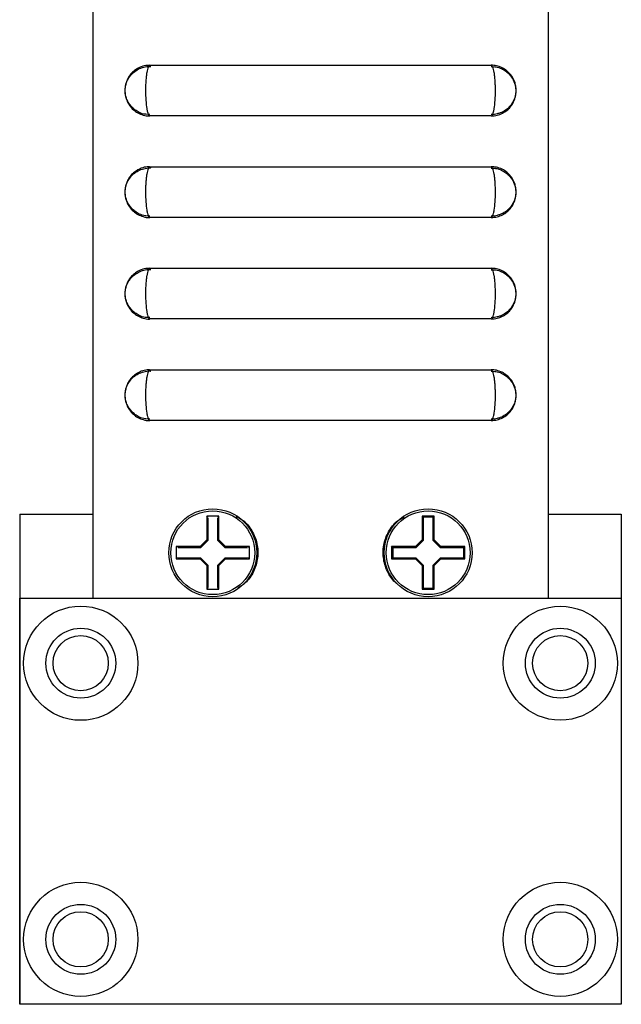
# Model space of a CAD drawing. Header units: inches. Extents: x 3.21 to 13.19, y 2.59 to 9.58.
# Tile 2 of 47: x 3.21 to 3.95, y 4.77 to 5.98. Entities that reach past the tile are written whole.
import ezdxf

# ---------------------------------------------------------------- set-up
doc = ezdxf.new("R2010")
doc.units = ezdxf.units.IN
doc.header["$MEASUREMENT"] = 0

msp = doc.modelspace()

# ---------------------------------------------------------------- linework, layer by layer
at = {"color": 7, "linetype": 'Continuous', "lineweight": 25}
for p, q in [((3.2953, 7.108), (3.2953, 5.272)), ((3.8553, 7.108), (3.8553, 5.272)), ((3.2953, 5.9781), (3.2953, 5.9781)), ((3.2953, 5.9781), (3.2953, 5.9781)), ((3.2953, 5.9781), (3.2953, 5.9781)), ((3.2953, 5.9781), (3.2953, 5.9781)), ((3.2953, 5.9781), (3.2953, 5.9781)), ((3.2953, 5.9771), (3.2953, 5.9771)), ((3.8554, 5.9781), (3.8553, 5.9781)), ((3.8554, 5.9781), (3.8553, 5.9781)), ((3.8554, 5.9781), (3.8553, 5.9781)), ((3.8554, 5.9781), (3.8553, 5.9781)), ((3.8554, 5.9781), (3.8553, 5.9781)), ((3.8554, 5.9771), (3.8553, 5.9771)), ((3.2953, 5.9517), (3.2953, 5.9517)), ((3.2953, 5.9517), (3.2953, 5.9517)), ((3.2953, 5.9517), (3.2953, 5.9517)), ((3.2953, 5.9517), (3.2953, 5.9517)), ((3.2953, 5.9517), (3.2953, 5.9517)), ((3.2953, 5.9508), (3.2953, 5.9508)), ((3.8553, 5.9517), (3.8554, 5.9517)), ((3.8553, 5.9517), (3.8554, 5.9517)), ((3.8553, 5.9517), (3.8554, 5.9517)), ((3.8553, 5.9517), (3.8554, 5.9517)), ((3.8553, 5.9517), (3.8554, 5.9517)), ((3.8553, 5.9508), (3.8554, 5.9508)), ((3.3653, 5.9283), (3.7853, 5.9283)), ((3.7853, 5.9265), (3.79, 5.9263)), ((3.3654, 5.8675), (3.3606, 5.8678)), ((3.7853, 5.8658), (3.3653, 5.8658)), ((3.3653, 5.8033), (3.7853, 5.8033)), ((3.7853, 5.8015), (3.79, 5.8013)), ((3.3654, 5.7425), (3.3606, 5.7428)), ((3.7853, 5.7408), (3.3653, 5.7408)), ((3.3653, 5.6783), (3.7853, 5.6783)), ((3.7853, 5.6765), (3.79, 5.6763)), ((3.3654, 5.6175), (3.3606, 5.6178)), ((3.7853, 5.6158), (3.3653, 5.6158)), ((3.3653, 5.5533), (3.7853, 5.5533)), ((3.7853, 5.5515), (3.79, 5.5513)), ((3.3654, 5.4925), (3.3606, 5.4928)), ((3.7853, 5.4908), (3.3653, 5.4908)), ((3.2053, 5.3755), (3.2053, 5.3755)), ((3.2053, 5.3755), (3.2053, 4.772)), ((3.2053, 5.3755), (3.2053, 4.7755)), ((3.2053, 5.3755), (3.2953, 5.3755)), ((3.4365, 5.3718), (3.4353, 5.373)), ((3.4503, 5.373), (3.4353, 5.373)), ((3.4353, 5.373), (3.4353, 5.3437)), ((3.4366, 5.3717), (3.4367, 5.3717)), ((3.4367, 5.3706), (3.4367, 5.3431)), ((3.449, 5.3717), (3.449, 5.3717)), ((3.449, 5.3431), (3.449, 5.3706)), ((3.4491, 5.3718), (3.4503, 5.373)), ((3.4503, 5.3437), (3.4503, 5.373)), ((3.7153, 5.373), (3.7003, 5.373)), ((3.7003, 5.373), (3.7003, 5.3437)), ((3.7016, 5.3717), (3.7003, 5.373)), ((3.7016, 5.3717), (3.7017, 5.3717)), ((3.7017, 5.3717), (3.7017, 5.3431)), ((3.7137, 5.3717), (3.702, 5.3717)), ((3.714, 5.3717), (3.7153, 5.373)), ((3.714, 5.3717), (3.714, 5.3717)), ((3.714, 5.3431), (3.714, 5.3717)), ((3.7153, 5.3437), (3.7153, 5.373)), ((3.8553, 5.3755), (3.9453, 5.3755)), ((3.9453, 5.3755), (3.9453, 5.272)), ((3.3978, 5.3355), (3.3978, 5.3205)), ((3.399, 5.3343), (3.3978, 5.3355)), ((3.4272, 5.3355), (3.3978, 5.3355)), ((3.4277, 5.3342), (3.4002, 5.3342)), ((3.4353, 5.3437), (3.4272, 5.3355)), ((3.4277, 5.3342), (3.4272, 5.3355)), ((3.4367, 5.3431), (3.4277, 5.3342)), ((3.4367, 5.3431), (3.4353, 5.3437)), ((3.449, 5.3431), (3.4503, 5.3437)), ((3.4579, 5.3342), (3.449, 5.3431)), ((3.4585, 5.3355), (3.4503, 5.3437)), ((3.4579, 5.3342), (3.4585, 5.3355)), ((3.4855, 5.3342), (3.4579, 5.3342)), ((3.4878, 5.3355), (3.4585, 5.3355)), ((3.4865, 5.3342), (3.4865, 5.3342)), ((3.4866, 5.3343), (3.4878, 5.3355)), ((3.4878, 5.3205), (3.4878, 5.3355)), ((3.6922, 5.3355), (3.6628, 5.3355)), ((3.6628, 5.3355), (3.6628, 5.3205)), ((3.6641, 5.3342), (3.6628, 5.3355)), ((3.6642, 5.3342), (3.6641, 5.3342)), ((3.6927, 5.3342), (3.6642, 5.3342)), ((3.7003, 5.3437), (3.6922, 5.3355)), ((3.6927, 5.3342), (3.6922, 5.3355)), ((3.7017, 5.3431), (3.6927, 5.3342)), ((3.7017, 5.3431), (3.7003, 5.3437)), ((3.714, 5.3431), (3.7153, 5.3437)), ((3.7229, 5.3342), (3.714, 5.3431)), ((3.7235, 5.3355), (3.7153, 5.3437)), ((3.7229, 5.3342), (3.7235, 5.3355)), ((3.7515, 5.3342), (3.7229, 5.3342)), ((3.7528, 5.3355), (3.7235, 5.3355)), ((3.7515, 5.3342), (3.7528, 5.3355)), ((3.7515, 5.3342), (3.7515, 5.3342)), ((3.7528, 5.3205), (3.7528, 5.3355)), ((3.6642, 5.3339), (3.6642, 5.3221)), ((3.7515, 5.3221), (3.7515, 5.3339)), ((3.399, 5.3217), (3.3978, 5.3205)), ((3.3978, 5.3205), (3.4272, 5.3205)), ((3.4002, 5.3218), (3.4277, 5.3218)), ((3.4277, 5.3218), (3.4272, 5.3205)), ((3.4272, 5.3205), (3.4353, 5.3124)), ((3.4277, 5.3218), (3.4367, 5.3129)), ((3.4367, 5.3129), (3.4353, 5.3124)), ((3.4353, 5.3124), (3.4353, 5.283)), ((3.4367, 5.3129), (3.4367, 5.2854)), ((3.449, 5.3129), (3.4579, 5.3218)), ((3.449, 5.2854), (3.449, 5.3129)), ((3.449, 5.3129), (3.4503, 5.3124)), ((3.4503, 5.3124), (3.4585, 5.3205)), ((3.4503, 5.283), (3.4503, 5.3124)), ((3.4579, 5.3218), (3.4585, 5.3205)), ((3.4579, 5.3218), (3.4855, 5.3218)), ((3.4585, 5.3205), (3.4878, 5.3205)), ((3.4865, 5.3218), (3.4865, 5.3218)), ((3.4866, 5.3217), (3.4878, 5.3205)), ((3.6641, 5.3218), (3.6628, 5.3205)), ((3.6628, 5.3205), (3.6922, 5.3205)), ((3.6641, 5.3218), (3.6642, 5.3218)), ((3.6642, 5.3218), (3.6927, 5.3218)), ((3.6927, 5.3218), (3.6922, 5.3205)), ((3.6922, 5.3205), (3.7003, 5.3124)), ((3.6927, 5.3218), (3.7017, 5.3129)), ((3.7017, 5.3129), (3.7003, 5.3124)), ((3.7003, 5.3124), (3.7003, 5.283)), ((3.7017, 5.3129), (3.7017, 5.2844)), ((3.714, 5.3129), (3.7229, 5.3218)), ((3.714, 5.3129), (3.7153, 5.3124)), ((3.714, 5.2844), (3.714, 5.3129)), ((3.7153, 5.3124), (3.7235, 5.3205)), ((3.7153, 5.283), (3.7153, 5.3124)), ((3.7229, 5.3218), (3.7235, 5.3205)), ((3.7229, 5.3218), (3.7515, 5.3218)), ((3.7235, 5.3205), (3.7528, 5.3205)), ((3.7515, 5.3218), (3.7515, 5.3218)), ((3.7515, 5.3218), (3.7528, 5.3205)), ((3.4365, 5.2842), (3.4353, 5.283)), ((3.4353, 5.283), (3.4503, 5.283)), ((3.4367, 5.2844), (3.4366, 5.2843)), ((3.449, 5.2843), (3.449, 5.2844)), ((3.4491, 5.2842), (3.4503, 5.283)), ((3.7016, 5.2843), (3.7003, 5.283)), ((3.7003, 5.283), (3.7153, 5.283)), ((3.7017, 5.2844), (3.7016, 5.2843)), ((3.702, 5.2843), (3.7137, 5.2843)), ((3.714, 5.2843), (3.714, 5.2844)), ((3.714, 5.2843), (3.7153, 5.283)), ((3.2054, 4.772), (3.2054, 5.272)), ((3.2054, 5.272), (3.9454, 5.272)), ((3.9454, 5.272), (3.9454, 4.772)), ((3.2053, 4.7755), (3.2054, 4.7755)), ((3.2053, 4.772), (3.2054, 4.772)), ((3.9454, 4.772), (3.2054, 4.772))]:
    msp.add_line(p, q, dxfattribs=at)
for centre, radius in [((3.4428, 5.328), 0.0541), ((3.4428, 5.328), 0.0516), ((3.7078, 5.328), 0.0541), ((3.7078, 5.328), 0.0516), ((3.2804, 5.192), 0.0703), ((3.8704, 5.192), 0.0702), ((3.2804, 5.192), 0.043), ((3.2803, 5.192), 0.034), ((3.8704, 5.192), 0.043), ((3.8704, 5.192), 0.043), ((3.8703, 5.192), 0.034), ((3.2804, 4.852), 0.0703), ((3.8704, 4.852), 0.0702), ((3.2804, 4.852), 0.043), ((3.2803, 4.852), 0.034), ((3.8704, 4.852), 0.043), ((3.8704, 4.852), 0.043), ((3.8703, 4.852), 0.034)]:
    msp.add_circle(centre, radius, dxfattribs=at)
for centre, start, end in [((3.4428, 5.328), 97.6675, 98.0691), ((3.4428, 5.328), 81.9309, 82.3325), ((3.7078, 5.328), 97.6675, 98.0691), ((3.7078, 5.328), 81.9309, 82.3325), ((3.4428, 5.328), 171.9309, 172.3325), ((3.4428, 5.328), 7.6675, 8.0691), ((3.7078, 5.328), 171.9309, 172.3325), ((3.7078, 5.328), 7.6675, 8.0691), ((3.4428, 5.328), 187.6675, 188.0691), ((3.4428, 5.328), 351.9309, 352.3325), ((3.7078, 5.328), 187.6675, 188.0691), ((3.7078, 5.328), 351.9309, 352.3325), ((3.4428, 5.328), 261.9309, 262.3325), ((3.4428, 5.328), 277.6675, 278.0691), ((3.7078, 5.328), 261.9309, 262.3325), ((3.7078, 5.328), 277.6675, 278.0691)]:
    msp.add_arc(centre, 0.0441, start, end, dxfattribs=at)
for points, knots in [([(3.3647, 5.928), (3.3639, 5.9281), (3.3605, 5.9282), (3.355, 5.9267), (3.3489, 5.9237), (3.344, 5.9198), (3.3403, 5.9155), (3.3378, 5.9111), (3.3361, 5.9068), (3.335, 5.9024), (3.3345, 5.8966), (3.3351, 5.8907), (3.3371, 5.8843), (3.3401, 5.8786), (3.3448, 5.8734), (3.3506, 5.8692), (3.3573, 5.8667), (3.3624, 5.8655), (3.3651, 5.8658), (3.3653, 5.8658)], [0, 0, 0, 0, 0.026701, 0.104224, 0.174041, 0.237943, 0.296325, 0.34798, 0.396138, 0.440535, 0.487558, 0.574904, 0.623663, 0.696776, 0.771246, 0.841179, 0.916227, 0.993504, 1, 1, 1, 1]), ([(3.3653, 5.9283), (3.3646, 5.9283), (3.364, 5.9274), (3.3627, 5.9243), (3.3621, 5.922), (3.3614, 5.9177), (3.3612, 5.9161), (3.3608, 5.9127), (3.3606, 5.9109), (3.3603, 5.9071), (3.3602, 5.9051), (3.3601, 5.9011), (3.3601, 5.8991), (3.3601, 5.8929), (3.3602, 5.8888), (3.3607, 5.8813), (3.3611, 5.8778), (3.3619, 5.8735), (3.3621, 5.8721), (3.3627, 5.8699), (3.363, 5.8689), (3.3636, 5.8674), (3.364, 5.8668), (3.3647, 5.866), (3.365, 5.8658), (3.3653, 5.8658)], [0, 0, 0, 0, 0.125, 0.125, 0.25, 0.25, 0.3125, 0.3125, 0.375, 0.375, 0.4375, 0.4375, 0.5, 0.5, 0.625, 0.625, 0.75, 0.75, 0.8125, 0.8125, 0.875, 0.875, 0.9375, 0.9375, 1, 1, 1, 1]), ([(3.7853, 5.8658), (3.786, 5.8658), (3.7867, 5.8666), (3.7877, 5.8689), (3.788, 5.8699), (3.7885, 5.8722), (3.7888, 5.8735), (3.7895, 5.8778), (3.7899, 5.8813), (3.7905, 5.8888), (3.7906, 5.8929), (3.7906, 5.8991), (3.7906, 5.9011), (3.7904, 5.9051), (3.7903, 5.9071), (3.7901, 5.9109), (3.7899, 5.9127), (3.7895, 5.9161), (3.7893, 5.9177), (3.7886, 5.922), (3.788, 5.9243), (3.7867, 5.9274), (3.786, 5.9283), (3.7853, 5.9283)], [0, 0, 0, 0, 0.125, 0.125, 0.1875, 0.1875, 0.25, 0.25, 0.375, 0.375, 0.5, 0.5, 0.5625, 0.5625, 0.625, 0.625, 0.6875, 0.6875, 0.75, 0.75, 0.875, 0.875, 1, 1, 1, 1]), ([(3.7853, 5.8658), (3.7878, 5.866), (3.7926, 5.8663), (3.7992, 5.8688), (3.8046, 5.8723), (3.8088, 5.8764), (3.8118, 5.8808), (3.8139, 5.8853), (3.8153, 5.8896), (3.816, 5.8943), (3.816, 5.8995), (3.8152, 5.905), (3.8132, 5.9108), (3.8098, 5.9165), (3.8048, 5.9216), (3.7988, 5.9254), (3.7921, 5.9279), (3.7875, 5.9281), (3.7853, 5.9282)], [0, 0, 0, 0, 0.077589, 0.149069, 0.214121, 0.273917, 0.329076, 0.378897, 0.423963, 0.468234, 0.525027, 0.584487, 0.640024, 0.713137, 0.78594, 0.857615, 0.933067, 1, 1, 1, 1]), ([(3.335, 5.8965), (3.335, 5.8971), (3.335, 5.8996), (3.3356, 5.9035), (3.3374, 5.9089), (3.3405, 5.9144), (3.3452, 5.9195), (3.3511, 5.9236), (3.3579, 5.926), (3.3633, 5.9271), (3.3662, 5.9267), (3.3666, 5.9266)], [0, 0, 0, 0, 0.04079, 0.151022, 0.243654, 0.387552, 0.532501, 0.671988, 0.820859, 0.97356, 1, 1, 1, 1]), ([(3.79, 5.9263), (3.7904, 5.9263), (3.7931, 5.9261), (3.7978, 5.9243), (3.8035, 5.9211), (3.8079, 5.917), (3.8112, 5.9127), (3.8134, 5.9083), (3.8148, 5.9042), (3.8156, 5.9003), (3.8157, 5.8977), (3.8157, 5.8965)], [0, 0, 0, 0, 0.027597, 0.193365, 0.343666, 0.481477, 0.608176, 0.721982, 0.82193, 0.913552, 1, 1, 1, 1]), ([(3.3606, 5.8678), (3.3603, 5.8678), (3.3575, 5.8679), (3.3528, 5.8698), (3.3471, 5.873), (3.3427, 5.8771), (3.3395, 5.8814), (3.3372, 5.8857), (3.3358, 5.8899), (3.3351, 5.8934), (3.335, 5.8956), (3.335, 5.8965)], [0, 0, 0, 0, 0.022868, 0.197881, 0.355098, 0.494712, 0.622476, 0.739821, 0.843895, 0.93704, 1, 1, 1, 1]), ([(3.8157, 5.8965), (3.8157, 5.8957), (3.8155, 5.8926), (3.8143, 5.8878), (3.8116, 5.8819), (3.8079, 5.8769), (3.8027, 5.8725), (3.7976, 5.8695), (3.7939, 5.8687), (3.7926, 5.8684)], [0, 0, 0, 0, 0.056112, 0.242176, 0.372964, 0.552282, 0.713899, 0.896331, 1, 1, 1, 1]), ([(3.7926, 5.8684), (3.7915, 5.868), (3.7891, 5.8673), (3.7867, 5.8674), (3.7853, 5.8675)], [0, 0, 0, 0, 0.455782, 1, 1, 1, 1]), ([(3.3647, 5.803), (3.3639, 5.8031), (3.3605, 5.8032), (3.355, 5.8017), (3.3489, 5.7987), (3.344, 5.7948), (3.3403, 5.7905), (3.3378, 5.7861), (3.3361, 5.7818), (3.335, 5.7774), (3.3345, 5.7716), (3.3351, 5.7657), (3.3371, 5.7593), (3.3401, 5.7536), (3.3448, 5.7484), (3.3506, 5.7442), (3.3573, 5.7417), (3.3624, 5.7405), (3.3651, 5.7408), (3.3653, 5.7408)], [0, 0, 0, 0, 0.026701, 0.104224, 0.174041, 0.237943, 0.296325, 0.34798, 0.396138, 0.440535, 0.487558, 0.574904, 0.623663, 0.696776, 0.771246, 0.841179, 0.916227, 0.993504, 1, 1, 1, 1]), ([(3.335, 5.7715), (3.335, 5.7721), (3.335, 5.7746), (3.3356, 5.7785), (3.3374, 5.7839), (3.3405, 5.7894), (3.3452, 5.7945), (3.3511, 5.7986), (3.3579, 5.801), (3.3633, 5.8021), (3.3662, 5.8017), (3.3666, 5.8016)], [0, 0, 0, 0, 0.04079, 0.151022, 0.243654, 0.387552, 0.532501, 0.671988, 0.820859, 0.97356, 1, 1, 1, 1]), ([(3.3653, 5.8033), (3.3646, 5.8033), (3.364, 5.8024), (3.3627, 5.7993), (3.3621, 5.797), (3.3614, 5.7927), (3.3612, 5.7911), (3.3608, 5.7877), (3.3606, 5.7859), (3.3603, 5.7821), (3.3602, 5.7801), (3.3601, 5.7761), (3.3601, 5.7741), (3.3601, 5.7679), (3.3602, 5.7638), (3.3607, 5.7563), (3.3611, 5.7528), (3.3619, 5.7485), (3.3621, 5.7471), (3.3627, 5.7449), (3.363, 5.7439), (3.3636, 5.7424), (3.364, 5.7418), (3.3647, 5.741), (3.365, 5.7408), (3.3653, 5.7408)], [0, 0, 0, 0, 0.125, 0.125, 0.25, 0.25, 0.3125, 0.3125, 0.375, 0.375, 0.4375, 0.4375, 0.5, 0.5, 0.625, 0.625, 0.75, 0.75, 0.8125, 0.8125, 0.875, 0.875, 0.9375, 0.9375, 1, 1, 1, 1]), ([(3.7853, 5.7408), (3.786, 5.7408), (3.7867, 5.7416), (3.7877, 5.7439), (3.788, 5.7449), (3.7885, 5.7472), (3.7888, 5.7485), (3.7895, 5.7528), (3.7899, 5.7563), (3.7905, 5.7638), (3.7906, 5.7679), (3.7906, 5.7741), (3.7906, 5.7761), (3.7904, 5.7801), (3.7903, 5.7821), (3.7901, 5.7859), (3.7899, 5.7877), (3.7895, 5.7911), (3.7893, 5.7927), (3.7886, 5.797), (3.788, 5.7993), (3.7867, 5.8024), (3.786, 5.8033), (3.7853, 5.8033)], [0, 0, 0, 0, 0.125, 0.125, 0.1875, 0.1875, 0.25, 0.25, 0.375, 0.375, 0.5, 0.5, 0.5625, 0.5625, 0.625, 0.625, 0.6875, 0.6875, 0.75, 0.75, 0.875, 0.875, 1, 1, 1, 1]), ([(3.7853, 5.7408), (3.7878, 5.741), (3.7926, 5.7413), (3.7992, 5.7438), (3.8046, 5.7473), (3.8088, 5.7514), (3.8118, 5.7558), (3.8139, 5.7603), (3.8153, 5.7646), (3.816, 5.7693), (3.816, 5.7745), (3.8152, 5.78), (3.8132, 5.7858), (3.8098, 5.7915), (3.8048, 5.7966), (3.7988, 5.8004), (3.7921, 5.8029), (3.7875, 5.8031), (3.7853, 5.8032)], [0, 0, 0, 0, 0.077589, 0.149069, 0.214121, 0.273917, 0.329076, 0.378897, 0.423963, 0.468234, 0.525027, 0.584487, 0.640024, 0.713137, 0.78594, 0.857615, 0.933067, 1, 1, 1, 1]), ([(3.79, 5.8013), (3.7904, 5.8013), (3.7931, 5.8011), (3.7978, 5.7993), (3.8035, 5.7961), (3.8079, 5.792), (3.8112, 5.7877), (3.8134, 5.7833), (3.8148, 5.7792), (3.8156, 5.7753), (3.8157, 5.7727), (3.8157, 5.7715)], [0, 0, 0, 0, 0.0275968, 0.1933649, 0.3436662, 0.4814774, 0.6081764, 0.7219817, 0.8219304, 0.9135521, 1, 1, 1, 1]), ([(3.3606, 5.7428), (3.3603, 5.7428), (3.3575, 5.7429), (3.3528, 5.7448), (3.3471, 5.748), (3.3427, 5.7521), (3.3395, 5.7564), (3.3372, 5.7607), (3.3358, 5.7649), (3.3351, 5.7684), (3.335, 5.7706), (3.335, 5.7715)], [0, 0, 0, 0, 0.022868, 0.197881, 0.355098, 0.494712, 0.622476, 0.739821, 0.843895, 0.93704, 1, 1, 1, 1]), ([(3.8157, 5.7715), (3.8157, 5.7707), (3.8155, 5.7676), (3.8143, 5.7628), (3.8116, 5.7569), (3.8079, 5.7519), (3.8027, 5.7475), (3.7976, 5.7445), (3.7939, 5.7437), (3.7926, 5.7434)], [0, 0, 0, 0, 0.056112, 0.242176, 0.372964, 0.552282, 0.713899, 0.896331, 1, 1, 1, 1]), ([(3.7926, 5.7434), (3.7915, 5.743), (3.7891, 5.7423), (3.7867, 5.7424), (3.7853, 5.7425)], [0, 0, 0, 0, 0.455782, 1, 1, 1, 1]), ([(3.3647, 5.678), (3.3639, 5.6781), (3.3605, 5.6782), (3.355, 5.6767), (3.3489, 5.6737), (3.344, 5.6698), (3.3403, 5.6655), (3.3378, 5.6611), (3.3361, 5.6568), (3.335, 5.6524), (3.3345, 5.6466), (3.3351, 5.6407), (3.3371, 5.6343), (3.3401, 5.6286), (3.3448, 5.6234), (3.3506, 5.6192), (3.3573, 5.6167), (3.3624, 5.6155), (3.3651, 5.6158), (3.3653, 5.6158)], [0, 0, 0, 0, 0.026701, 0.104224, 0.174041, 0.237943, 0.296325, 0.34798, 0.396138, 0.440535, 0.487558, 0.574904, 0.623663, 0.696776, 0.771246, 0.841179, 0.916227, 0.993504, 1, 1, 1, 1]), ([(3.335, 5.6465), (3.335, 5.6471), (3.335, 5.6496), (3.3356, 5.6535), (3.3374, 5.6589), (3.3405, 5.6644), (3.3452, 5.6695), (3.3511, 5.6736), (3.3579, 5.676), (3.3633, 5.6771), (3.3662, 5.6767), (3.3666, 5.6766)], [0, 0, 0, 0, 0.04079, 0.151022, 0.243654, 0.387552, 0.532501, 0.671988, 0.820859, 0.97356, 1, 1, 1, 1]), ([(3.3653, 5.6783), (3.3646, 5.6783), (3.364, 5.6774), (3.3627, 5.6743), (3.3621, 5.672), (3.3614, 5.6677), (3.3612, 5.6661), (3.3608, 5.6627), (3.3606, 5.6609), (3.3603, 5.6571), (3.3602, 5.6551), (3.3601, 5.6511), (3.3601, 5.6491), (3.3601, 5.6429), (3.3602, 5.6388), (3.3607, 5.6313), (3.3611, 5.6278), (3.3619, 5.6235), (3.3621, 5.6221), (3.3627, 5.6199), (3.363, 5.6189), (3.3636, 5.6174), (3.364, 5.6168), (3.3647, 5.616), (3.365, 5.6158), (3.3653, 5.6158)], [0, 0, 0, 0, 0.125, 0.125, 0.25, 0.25, 0.3125, 0.3125, 0.375, 0.375, 0.4375, 0.4375, 0.5, 0.5, 0.625, 0.625, 0.75, 0.75, 0.8125, 0.8125, 0.875, 0.875, 0.9375, 0.9375, 1, 1, 1, 1]), ([(3.7853, 5.6158), (3.786, 5.6158), (3.7867, 5.6166), (3.7877, 5.6189), (3.788, 5.6199), (3.7885, 5.6222), (3.7888, 5.6235), (3.7895, 5.6278), (3.7899, 5.6313), (3.7905, 5.6388), (3.7906, 5.6429), (3.7906, 5.6491), (3.7906, 5.6511), (3.7904, 5.6551), (3.7903, 5.6571), (3.7901, 5.6609), (3.7899, 5.6627), (3.7895, 5.6661), (3.7893, 5.6677), (3.7886, 5.672), (3.788, 5.6743), (3.7867, 5.6774), (3.786, 5.6783), (3.7853, 5.6783)], [0, 0, 0, 0, 0.125, 0.125, 0.1875, 0.1875, 0.25, 0.25, 0.375, 0.375, 0.5, 0.5, 0.5625, 0.5625, 0.625, 0.625, 0.6875, 0.6875, 0.75, 0.75, 0.875, 0.875, 1, 1, 1, 1]), ([(3.7853, 5.6158), (3.7878, 5.616), (3.7926, 5.6163), (3.7992, 5.6188), (3.8046, 5.6223), (3.8088, 5.6264), (3.8118, 5.6308), (3.8139, 5.6353), (3.8153, 5.6396), (3.816, 5.6443), (3.816, 5.6495), (3.8152, 5.655), (3.8132, 5.6608), (3.8098, 5.6665), (3.8048, 5.6716), (3.7988, 5.6754), (3.7921, 5.6779), (3.7875, 5.6781), (3.7853, 5.6782)], [0, 0, 0, 0, 0.077589, 0.149069, 0.214121, 0.273917, 0.329076, 0.378897, 0.423963, 0.468234, 0.525027, 0.584487, 0.640024, 0.713137, 0.78594, 0.857615, 0.933067, 1, 1, 1, 1]), ([(3.79, 5.6763), (3.7904, 5.6763), (3.7931, 5.6761), (3.7978, 5.6743), (3.8035, 5.6711), (3.8079, 5.667), (3.8112, 5.6627), (3.8134, 5.6583), (3.8148, 5.6542), (3.8156, 5.6503), (3.8157, 5.6477), (3.8157, 5.6465)], [0, 0, 0, 0, 0.027597, 0.193365, 0.343666, 0.481477, 0.608176, 0.721982, 0.82193, 0.913552, 1, 1, 1, 1]), ([(3.3606, 5.6178), (3.3603, 5.6178), (3.3575, 5.6179), (3.3528, 5.6198), (3.3471, 5.623), (3.3427, 5.6271), (3.3395, 5.6314), (3.3372, 5.6357), (3.3358, 5.6399), (3.3351, 5.6434), (3.335, 5.6456), (3.335, 5.6465)], [0, 0, 0, 0, 0.022868, 0.197881, 0.355098, 0.494712, 0.622476, 0.739821, 0.843895, 0.93704, 1, 1, 1, 1]), ([(3.8157, 5.6465), (3.8157, 5.6457), (3.8155, 5.6426), (3.8143, 5.6378), (3.8116, 5.6319), (3.8079, 5.6269), (3.8027, 5.6225), (3.7976, 5.6195), (3.7939, 5.6187), (3.7926, 5.6184)], [0, 0, 0, 0, 0.056112, 0.242176, 0.372964, 0.552282, 0.713899, 0.896331, 1, 1, 1, 1]), ([(3.7926, 5.6184), (3.7915, 5.618), (3.7891, 5.6173), (3.7867, 5.6174), (3.7853, 5.6175)], [0, 0, 0, 0, 0.455782, 1, 1, 1, 1]), ([(3.3647, 5.553), (3.3639, 5.5531), (3.3605, 5.5532), (3.355, 5.5517), (3.3489, 5.5487), (3.344, 5.5448), (3.3403, 5.5405), (3.3378, 5.5361), (3.3361, 5.5318), (3.335, 5.5274), (3.3345, 5.5216), (3.3351, 5.5157), (3.3371, 5.5093), (3.3401, 5.5036), (3.3448, 5.4984), (3.3506, 5.4942), (3.3573, 5.4917), (3.3624, 5.4905), (3.3651, 5.4908), (3.3653, 5.4908)], [0, 0, 0, 0, 0.026701, 0.104224, 0.174041, 0.237943, 0.296325, 0.34798, 0.396138, 0.440535, 0.487558, 0.574904, 0.623663, 0.696776, 0.771246, 0.841179, 0.916227, 0.993504, 1, 1, 1, 1]), ([(3.3653, 5.5533), (3.3646, 5.5533), (3.364, 5.5524), (3.3627, 5.5493), (3.3621, 5.547), (3.3614, 5.5427), (3.3612, 5.5411), (3.3608, 5.5377), (3.3606, 5.5359), (3.3603, 5.5321), (3.3602, 5.5301), (3.3601, 5.5261), (3.3601, 5.5241), (3.3601, 5.5179), (3.3602, 5.5138), (3.3607, 5.5063), (3.3611, 5.5028), (3.3619, 5.4985), (3.3621, 5.4971), (3.3627, 5.4949), (3.363, 5.4939), (3.3636, 5.4924), (3.364, 5.4918), (3.3647, 5.491), (3.365, 5.4908), (3.3653, 5.4908)], [0, 0, 0, 0, 0.125, 0.125, 0.25, 0.25, 0.3125, 0.3125, 0.375, 0.375, 0.4375, 0.4375, 0.5, 0.5, 0.625, 0.625, 0.75, 0.75, 0.8125, 0.8125, 0.875, 0.875, 0.9375, 0.9375, 1, 1, 1, 1]), ([(3.7853, 5.4908), (3.786, 5.4908), (3.7867, 5.4916), (3.7877, 5.4939), (3.788, 5.4949), (3.7885, 5.4972), (3.7888, 5.4985), (3.7895, 5.5028), (3.7899, 5.5063), (3.7905, 5.5138), (3.7906, 5.5179), (3.7906, 5.5241), (3.7906, 5.5261), (3.7904, 5.5301), (3.7903, 5.5321), (3.7901, 5.5359), (3.7899, 5.5377), (3.7895, 5.5411), (3.7893, 5.5427), (3.7886, 5.547), (3.788, 5.5493), (3.7867, 5.5524), (3.786, 5.5533), (3.7853, 5.5533)], [0, 0, 0, 0, 0.125, 0.125, 0.1875, 0.1875, 0.25, 0.25, 0.375, 0.375, 0.5, 0.5, 0.5625, 0.5625, 0.625, 0.625, 0.6875, 0.6875, 0.75, 0.75, 0.875, 0.875, 1, 1, 1, 1]), ([(3.7853, 5.4908), (3.7878, 5.491), (3.7926, 5.4913), (3.7992, 5.4938), (3.8046, 5.4973), (3.8088, 5.5014), (3.8118, 5.5058), (3.8139, 5.5103), (3.8153, 5.5146), (3.816, 5.5193), (3.816, 5.5245), (3.8152, 5.53), (3.8132, 5.5358), (3.8098, 5.5415), (3.8048, 5.5466), (3.7988, 5.5504), (3.7921, 5.5529), (3.7875, 5.5531), (3.7853, 5.5532)], [0, 0, 0, 0, 0.077589, 0.149069, 0.214121, 0.273917, 0.329076, 0.378897, 0.423963, 0.468234, 0.525027, 0.584487, 0.640024, 0.713137, 0.78594, 0.857615, 0.933067, 1, 1, 1, 1]), ([(3.335, 5.5215), (3.335, 5.5221), (3.335, 5.5246), (3.3356, 5.5285), (3.3374, 5.5339), (3.3405, 5.5394), (3.3452, 5.5445), (3.3511, 5.5486), (3.3579, 5.551), (3.3633, 5.5521), (3.3662, 5.5517), (3.3666, 5.5516)], [0, 0, 0, 0, 0.04079, 0.151022, 0.243654, 0.387552, 0.532501, 0.671988, 0.820859, 0.97356, 1, 1, 1, 1]), ([(3.79, 5.5513), (3.7904, 5.5513), (3.7931, 5.5511), (3.7978, 5.5493), (3.8035, 5.5461), (3.8079, 5.542), (3.8112, 5.5377), (3.8134, 5.5333), (3.8148, 5.5292), (3.8156, 5.5253), (3.8157, 5.5227), (3.8157, 5.5215)], [0, 0, 0, 0, 0.027597, 0.193365, 0.343666, 0.481477, 0.608176, 0.721982, 0.82193, 0.913552, 1, 1, 1, 1]), ([(3.3606, 5.4928), (3.3603, 5.4928), (3.3575, 5.4929), (3.3528, 5.4948), (3.3471, 5.498), (3.3427, 5.5021), (3.3395, 5.5064), (3.3372, 5.5107), (3.3358, 5.5149), (3.3351, 5.5184), (3.335, 5.5206), (3.335, 5.5215)], [0, 0, 0, 0, 0.022868, 0.197881, 0.355098, 0.494712, 0.622476, 0.739821, 0.843895, 0.93704, 1, 1, 1, 1]), ([(3.8157, 5.5215), (3.8157, 5.5207), (3.8155, 5.5176), (3.8143, 5.5128), (3.8116, 5.5069), (3.8079, 5.5019), (3.8027, 5.4975), (3.7976, 5.4945), (3.7939, 5.4937), (3.7926, 5.4934)], [0, 0, 0, 0, 0.056112, 0.242176, 0.372964, 0.552282, 0.713899, 0.896331, 1, 1, 1, 1]), ([(3.7926, 5.4934), (3.7915, 5.493), (3.7891, 5.4923), (3.7867, 5.4924), (3.7853, 5.4925)], [0, 0, 0, 0, 0.455782, 1, 1, 1, 1]), ([(3.4713, 5.3728), (3.4741, 5.3713), (3.4821, 5.3673), (3.4915, 5.3555), (3.4981, 5.3394), (3.4989, 5.3215), (3.4937, 5.3046), (3.4849, 5.2914), (3.4767, 5.2864), (3.4735, 5.2845)], [0, 0, 0, 0, 0.089287, 0.247711, 0.407984, 0.57041, 0.733981, 0.896953, 1, 1, 1, 1]), ([(3.6722, 5.2875), (3.671, 5.2884), (3.6653, 5.2925), (3.6577, 5.3033), (3.6521, 5.3197), (3.6522, 5.3376), (3.6584, 5.3541), (3.6676, 5.3664), (3.6755, 5.3707), (3.6783, 5.3721)], [0, 0, 0, 0, 0.044302, 0.210487, 0.382596, 0.556889, 0.732113, 0.906376, 1, 1, 1, 1])]:
    msp.add_open_spline(points, degree=3, knots=knots, dxfattribs=at)
for points in [[(3.437, 5.3717), (3.4369, 5.3717), (3.4368, 5.3717), (3.4366, 5.3717)], [(3.449, 5.3717), (3.4489, 5.3717), (3.4488, 5.3717), (3.4487, 5.3717)], [(3.702, 5.3717), (3.7019, 5.3717), (3.7018, 5.3717), (3.7016, 5.3717)], [(3.714, 5.3717), (3.7139, 5.3717), (3.7138, 5.3717), (3.7137, 5.3717)], [(3.4865, 5.3339), (3.4865, 5.334), (3.4865, 5.3341), (3.4865, 5.3342)], [(3.6641, 5.3342), (3.6642, 5.3341), (3.6642, 5.334), (3.6642, 5.3339)], [(3.7515, 5.3339), (3.7515, 5.334), (3.7515, 5.3341), (3.7515, 5.3342)], [(3.4865, 5.3218), (3.4865, 5.3219), (3.4865, 5.322), (3.4865, 5.3221)], [(3.6642, 5.3221), (3.6642, 5.322), (3.6642, 5.3219), (3.6641, 5.3218)], [(3.7515, 5.3218), (3.7515, 5.3219), (3.7515, 5.322), (3.7515, 5.3221)], [(3.4366, 5.2843), (3.4368, 5.2843), (3.4369, 5.2843), (3.437, 5.2843)], [(3.4487, 5.2843), (3.4488, 5.2843), (3.4489, 5.2843), (3.449, 5.2843)], [(3.7016, 5.2843), (3.7018, 5.2843), (3.7019, 5.2843), (3.702, 5.2843)], [(3.7137, 5.2843), (3.7138, 5.2843), (3.7139, 5.2843), (3.714, 5.2843)]]:
    msp.add_open_spline(points, degree=3, dxfattribs=at)

doc.saveas('drawing.dxf')
